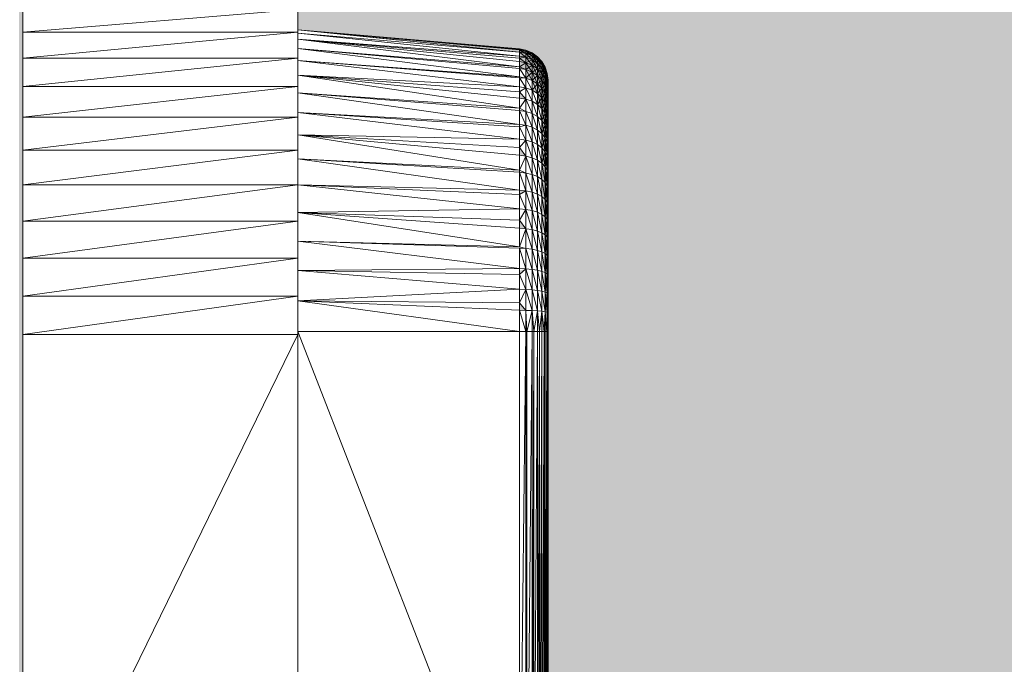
# Model space of a CAD drawing. Header units: metres. Extents: x -2.1 to 42.5, y -15.2 to 5.6.
# Tile 251 of 256: x 24.459 to 24.616, y 2.341 to 2.444. Entities that reach past the tile are written whole.
import ezdxf

# ---------------------------------------------------------------- set-up
doc = ezdxf.new("R2010")
doc.units = ezdxf.units.M
doc.layers.add('E-LITE-EQPM', color=7, linetype='Continuous', lineweight=5)
doc.layers.add('I-WALL', color=7, linetype='Continuous', lineweight=5)

# ---------------------------------------------------------------- blocks, each defined once
blk = doc.blocks.new('LUMINARIA TIPO TARTARUGA DE SOBREPOR - Areno _1 x LED Modul 840_ 500 lm_ 840_-2275436-FACHADA 02')
at = {"layer": 'E-LITE-EQPM'}
for p, q in [((7.70427, 2.44602), (7.70427, 2.44237)), ((7.74827, 2.44602), (7.70427, 2.44237)), ((7.74827, 2.44602), (7.74827, 2.44237)), ((7.70427, 2.43825), (7.70427, 2.44237)), ((7.70427, 2.43825), (7.74827, 2.44237)), ((7.74827, 2.44237), (7.70427, 2.44237)), ((7.7837, 2.4392), (7.74827, 2.44274)), ((7.74827, 2.44274), (7.76448, 2.44111)), ((7.7837, 2.43962), (7.74827, 2.44274)), ((7.7837, 2.43962), (7.74827, 2.44274)), ((7.7837, 2.43971), (7.74827, 2.44274)), ((7.7837, 2.43958), (7.74827, 2.44274)), ((7.74827, 2.44237), (7.74827, 2.43825)), ((7.7837, 2.43857), (7.74827, 2.44225)), ((7.74827, 2.44225), (7.7837, 2.43918)), ((7.7837, 2.43857), (7.74827, 2.44127)), ((7.7837, 2.43687), (7.74827, 2.44127)), ((7.7837, 2.4377), (7.74827, 2.44127)), ((7.74827, 2.44127), (7.7837, 2.43824)), ((7.7837, 2.43659), (7.74827, 2.4398)), ((7.74827, 2.4398), (7.7837, 2.43687)), ((7.74827, 2.4398), (7.7837, 2.43524)), ((7.7837, 2.43971), (7.78474, 2.4395)), ((7.7837, 2.43962), (7.7837, 2.43971)), ((7.7837, 2.43958), (7.7837, 2.43962)), ((7.7837, 2.43962), (7.78474, 2.43938)), ((7.7837, 2.43962), (7.78474, 2.4395)), ((7.7837, 2.43962), (7.78474, 2.4395)), ((7.7837, 2.43962), (7.78474, 2.43938)), ((7.7837, 2.43958), (7.78474, 2.43938)), ((7.7837, 2.4392), (7.7837, 2.43958)), ((7.7837, 2.43958), (7.78474, 2.439)), ((7.7837, 2.43958), (7.78474, 2.43938)), ((7.7837, 2.4392), (7.78474, 2.43938)), ((7.7837, 2.4392), (7.78474, 2.439)), ((7.7837, 2.4392), (7.78474, 2.439)), ((7.78474, 2.439), (7.7837, 2.43918)), ((7.78474, 2.439), (7.7837, 2.43918)), ((7.7837, 2.43857), (7.7837, 2.43918)), ((7.78474, 2.43838), (7.7837, 2.43918)), ((7.78474, 2.43838), (7.7837, 2.43918)), ((7.78474, 2.4395), (7.78571, 2.43909)), ((7.78474, 2.43938), (7.78474, 2.4395)), ((7.78474, 2.4395), (7.78474, 2.43938)), ((7.78474, 2.4395), (7.78571, 2.43896)), ((7.78474, 2.439), (7.78474, 2.43938)), ((7.78571, 2.43859), (7.78474, 2.43938)), ((7.78474, 2.43938), (7.78571, 2.43896)), ((7.78474, 2.43938), (7.78571, 2.43909)), ((7.78474, 2.43938), (7.78571, 2.43896)), ((7.78474, 2.43938), (7.78474, 2.439)), ((7.78474, 2.43838), (7.78474, 2.439)), ((7.78474, 2.439), (7.78571, 2.43797)), ((7.78474, 2.439), (7.78571, 2.43859)), ((7.78474, 2.439), (7.78474, 2.43838)), ((7.78571, 2.43896), (7.78474, 2.439)), ((7.78474, 2.439), (7.78571, 2.43859)), ((7.78571, 2.43909), (7.78657, 2.43847)), ((7.78657, 2.43835), (7.78571, 2.43909)), ((7.78571, 2.43909), (7.78571, 2.43896)), ((7.78571, 2.43909), (7.78571, 2.43896)), ((7.78571, 2.43859), (7.78571, 2.43896)), ((7.78657, 2.43835), (7.78571, 2.43896)), ((7.78571, 2.43896), (7.78571, 2.43859)), ((7.78571, 2.43896), (7.78657, 2.43847)), ((7.78571, 2.43896), (7.78657, 2.43835)), ((7.78657, 2.43798), (7.78571, 2.43896)), ((7.70427, 2.43825), (7.70427, 2.43371)), ((7.70427, 2.43825), (7.74827, 2.43825)), ((7.74827, 2.43825), (7.70427, 2.43371)), ((7.74827, 2.43371), (7.74827, 2.43825)), ((7.7837, 2.43508), (7.74827, 2.43788)), ((7.74827, 2.43788), (7.7837, 2.43524)), ((7.74827, 2.43788), (7.7837, 2.43366)), ((7.7837, 2.43857), (7.7837, 2.43824)), ((7.7837, 2.43857), (7.78474, 2.43838)), ((7.7837, 2.43857), (7.78474, 2.43838)), ((7.7837, 2.43824), (7.78474, 2.43838)), ((7.7837, 2.43824), (7.78474, 2.43838)), ((7.7837, 2.4377), (7.7837, 2.43824)), ((7.7837, 2.43824), (7.78474, 2.43751)), ((7.7837, 2.43824), (7.78474, 2.43751)), ((7.7837, 2.4377), (7.78474, 2.43751)), ((7.7837, 2.43687), (7.7837, 2.4377)), ((7.7837, 2.4377), (7.78474, 2.43751)), ((7.7837, 2.43687), (7.78474, 2.43751)), ((7.78474, 2.43751), (7.7837, 2.43687)), ((7.78474, 2.43838), (7.78571, 2.43859)), ((7.78474, 2.43838), (7.78474, 2.43751)), ((7.78474, 2.43838), (7.78571, 2.43797)), ((7.78571, 2.43797), (7.78474, 2.43838)), ((7.78571, 2.43711), (7.78474, 2.43838)), ((7.78474, 2.43751), (7.78474, 2.43838)), ((7.78474, 2.43751), (7.78571, 2.43797)), ((7.78474, 2.43751), (7.78571, 2.43711)), ((7.78474, 2.43751), (7.78474, 2.4364)), ((7.78474, 2.4364), (7.78474, 2.43751)), ((7.78571, 2.43601), (7.78474, 2.43751)), ((7.78571, 2.43711), (7.78474, 2.43751)), ((7.78657, 2.43737), (7.78571, 2.43859)), ((7.78571, 2.43797), (7.78571, 2.43859)), ((7.78571, 2.43859), (7.78657, 2.43798)), ((7.78571, 2.43859), (7.78657, 2.43835)), ((7.78571, 2.43859), (7.78657, 2.43798)), ((7.78571, 2.43859), (7.78571, 2.43797)), ((7.78657, 2.43798), (7.78571, 2.43797)), ((7.78657, 2.43652), (7.78571, 2.43797)), ((7.78657, 2.43737), (7.78571, 2.43797)), ((7.78571, 2.43797), (7.78571, 2.43711)), ((7.78657, 2.43737), (7.78571, 2.43797)), ((7.78571, 2.43711), (7.78571, 2.43797)), ((7.78657, 2.43737), (7.78571, 2.43711)), ((7.78657, 2.43847), (7.78729, 2.43769)), ((7.78657, 2.43835), (7.78657, 2.43847)), ((7.78657, 2.43847), (7.78729, 2.43757)), ((7.78657, 2.43847), (7.78657, 2.43835)), ((7.78729, 2.43721), (7.78657, 2.43835)), ((7.78657, 2.43835), (7.78657, 2.43798)), ((7.78657, 2.43835), (7.78729, 2.43757)), ((7.78729, 2.43769), (7.78657, 2.43835)), ((7.78729, 2.43757), (7.78657, 2.43835)), ((7.78657, 2.43835), (7.78657, 2.43798)), ((7.78657, 2.43737), (7.78657, 2.43798)), ((7.78729, 2.43721), (7.78657, 2.43798)), ((7.78729, 2.43661), (7.78657, 2.43798)), ((7.78729, 2.43721), (7.78657, 2.43798)), ((7.78657, 2.43737), (7.78657, 2.43798)), ((7.78729, 2.43757), (7.78657, 2.43798)), ((7.78657, 2.43652), (7.78657, 2.43737)), ((7.78657, 2.43737), (7.78729, 2.43661)), ((7.78657, 2.43737), (7.78729, 2.43578)), ((7.78729, 2.43661), (7.78657, 2.43737)), ((7.78729, 2.43721), (7.78657, 2.43737)), ((7.78657, 2.43737), (7.78657, 2.43652)), ((7.78782, 2.43678), (7.78729, 2.43769)), ((7.78729, 2.43757), (7.78729, 2.43769)), ((7.78782, 2.43666), (7.78729, 2.43769)), ((7.78729, 2.43769), (7.78729, 2.43757)), ((7.78729, 2.43721), (7.78729, 2.43757)), ((7.78782, 2.43678), (7.78729, 2.43757)), ((7.78782, 2.43666), (7.78729, 2.43757)), ((7.78729, 2.43721), (7.78729, 2.43757)), ((7.78729, 2.43757), (7.78782, 2.43631)), ((7.78729, 2.43757), (7.78782, 2.43666)), ((7.7837, 2.43659), (7.7837, 2.43687)), ((7.7837, 2.43687), (7.78474, 2.4364)), ((7.78474, 2.4364), (7.7837, 2.43687)), ((7.7837, 2.43659), (7.78474, 2.43505)), ((7.7837, 2.43659), (7.7837, 2.43524)), ((7.7837, 2.43659), (7.78474, 2.4364)), ((7.78571, 2.43711), (7.78474, 2.4364)), ((7.78474, 2.43505), (7.78474, 2.4364)), ((7.78474, 2.4364), (7.78571, 2.43601)), ((7.78474, 2.4364), (7.78571, 2.43468)), ((7.78474, 2.4364), (7.78571, 2.43601)), ((7.78474, 2.43505), (7.78571, 2.43601)), ((7.78657, 2.43652), (7.78571, 2.43711)), ((7.78571, 2.43711), (7.78657, 2.43652)), ((7.78571, 2.43711), (7.78571, 2.43601)), ((7.78571, 2.43601), (7.78571, 2.43711)), ((7.78657, 2.43544), (7.78571, 2.43711)), ((7.78657, 2.43652), (7.78571, 2.43601)), ((7.78571, 2.43601), (7.78657, 2.43413)), ((7.78571, 2.43601), (7.78571, 2.43468)), ((7.78571, 2.43601), (7.78657, 2.43544)), ((7.78657, 2.43544), (7.78571, 2.43601)), ((7.78571, 2.43601), (7.78571, 2.43468)), ((7.78729, 2.43661), (7.78657, 2.43652)), ((7.78657, 2.43652), (7.78729, 2.43471)), ((7.78657, 2.43652), (7.78657, 2.43544)), ((7.78657, 2.43652), (7.78729, 2.43578)), ((7.78657, 2.43652), (7.78657, 2.43544)), ((7.78657, 2.43652), (7.78729, 2.43578)), ((7.78657, 2.43544), (7.78729, 2.43578)), ((7.78729, 2.43721), (7.78729, 2.43661)), ((7.78729, 2.43721), (7.78782, 2.43572)), ((7.78729, 2.43721), (7.78782, 2.43631)), ((7.78782, 2.43666), (7.78729, 2.43721)), ((7.78729, 2.43661), (7.78729, 2.43721)), ((7.78729, 2.43721), (7.78782, 2.43631)), ((7.78729, 2.43661), (7.78782, 2.43572)), ((7.78729, 2.43661), (7.78782, 2.43491)), ((7.78729, 2.43661), (7.78729, 2.43578)), ((7.78729, 2.43661), (7.78729, 2.43578)), ((7.78729, 2.43661), (7.78782, 2.43631)), ((7.78729, 2.43661), (7.78782, 2.43572)), ((7.78729, 2.43471), (7.78729, 2.43578)), ((7.78782, 2.43386), (7.78729, 2.43578)), ((7.78782, 2.43491), (7.78729, 2.43578)), ((7.78729, 2.43578), (7.78782, 2.43572)), ((7.78729, 2.43578), (7.78782, 2.43491)), ((7.78729, 2.43578), (7.78729, 2.43471)), ((7.78782, 2.43678), (7.78815, 2.43578)), ((7.78815, 2.43566), (7.78782, 2.43678)), ((7.78782, 2.43678), (7.78782, 2.43666)), ((7.78782, 2.43678), (7.78782, 2.43666)), ((7.78815, 2.43566), (7.78782, 2.43666)), ((7.78782, 2.43666), (7.78815, 2.43578)), ((7.78782, 2.43666), (7.78815, 2.43566)), ((7.78782, 2.43666), (7.78782, 2.43631)), ((7.78782, 2.43631), (7.78782, 2.43666)), ((7.78815, 2.43532), (7.78782, 2.43666)), ((7.78815, 2.43474), (7.78782, 2.43631)), ((7.78782, 2.43572), (7.78782, 2.43631)), ((7.78815, 2.43566), (7.78782, 2.43631)), ((7.78782, 2.43631), (7.78815, 2.43532)), ((7.78782, 2.43631), (7.78782, 2.43572)), ((7.78782, 2.43631), (7.78815, 2.43532)), ((7.78827, 2.43473), (7.78815, 2.43578)), ((7.78827, 2.43461), (7.78815, 2.43578)), ((7.78815, 2.43566), (7.78815, 2.43578)), ((7.78815, 2.43578), (7.78815, 2.43566)), ((7.7837, 2.43186), (7.74827, 2.4355)), ((7.74827, 2.4355), (7.7837, 2.43024)), ((7.74827, 2.4355), (7.7837, 2.43366)), ((7.74827, 2.4355), (7.7837, 2.43285)), ((7.7837, 2.43508), (7.7837, 2.43524)), ((7.78474, 2.43505), (7.7837, 2.43524)), ((7.7837, 2.43508), (7.78474, 2.43348)), ((7.7837, 2.43508), (7.78474, 2.43505)), ((7.7837, 2.43508), (7.7837, 2.43366)), ((7.78474, 2.43348), (7.78474, 2.43505)), ((7.78571, 2.43312), (7.78474, 2.43505)), ((7.78474, 2.43505), (7.78571, 2.43468)), ((7.78657, 2.43544), (7.78571, 2.43468)), ((7.78571, 2.43312), (7.78571, 2.43468)), ((7.78657, 2.43413), (7.78571, 2.43468)), ((7.78657, 2.43413), (7.78571, 2.43468)), ((7.78571, 2.43468), (7.78657, 2.43259)), ((7.78729, 2.43342), (7.78657, 2.43544)), ((7.78729, 2.43471), (7.78657, 2.43544)), ((7.78657, 2.43413), (7.78657, 2.43544)), ((7.78657, 2.43413), (7.78657, 2.43544)), ((7.78657, 2.43544), (7.78729, 2.43471)), ((7.78657, 2.43413), (7.78729, 2.43471)), ((7.78782, 2.43491), (7.78729, 2.43471)), ((7.78729, 2.43342), (7.78729, 2.43471)), ((7.78782, 2.4326), (7.78729, 2.43471)), ((7.78729, 2.43471), (7.78782, 2.43386)), ((7.78782, 2.43386), (7.78729, 2.43471)), ((7.78729, 2.43342), (7.78729, 2.43471)), ((7.78815, 2.43395), (7.78782, 2.43572)), ((7.78815, 2.43474), (7.78782, 2.43572)), ((7.78782, 2.43572), (7.78782, 2.43491)), ((7.78782, 2.43572), (7.78815, 2.43532)), ((7.78782, 2.43572), (7.78815, 2.43474)), ((7.78782, 2.43572), (7.78782, 2.43491)), ((7.78815, 2.43293), (7.78782, 2.43491)), ((7.78815, 2.43395), (7.78782, 2.43491)), ((7.78815, 2.43395), (7.78782, 2.43491)), ((7.78782, 2.43386), (7.78782, 2.43491)), ((7.78782, 2.43386), (7.78782, 2.43491)), ((7.78815, 2.43474), (7.78782, 2.43491)), ((7.78827, 2.43428), (7.78815, 2.43566)), ((7.78827, 2.43461), (7.78815, 2.43566)), ((7.78815, 2.43566), (7.78815, 2.43532)), ((7.78827, 2.43473), (7.78815, 2.43566)), ((7.78815, 2.43566), (7.78815, 2.43532)), ((7.78815, 2.43566), (7.78827, 2.43461)), ((7.78827, 2.43428), (7.78815, 2.43532)), ((7.78815, 2.43474), (7.78815, 2.43532)), ((7.78827, 2.43428), (7.78815, 2.43532)), ((7.78827, 2.43372), (7.78815, 2.43532)), ((7.78815, 2.43532), (7.78827, 2.43461)), ((7.78815, 2.43532), (7.78815, 2.43474)), ((7.78827, 2.43428), (7.78815, 2.43474)), ((7.78827, 2.43372), (7.78815, 2.43474)), ((7.78815, 2.43395), (7.78815, 2.43474)), ((7.78827, 2.43294), (7.78815, 2.43474)), ((7.78815, 2.43474), (7.78827, 2.43372)), ((7.78815, 2.43395), (7.78815, 2.43474)), ((7.78827, 2.43428), (7.78827, 2.43473)), ((7.78827, 2.43428), (7.78827, 2.43473)), ((7.78827, 2.43461), (7.78827, 2.43473)), ((7.78827, 2.43473), (7.78827, 2.43461)), ((7.78827, 2.39456), (7.78827, 2.43473)), ((7.78827, 2.43428), (7.78827, 2.43461)), ((7.78827, 2.43428), (7.78827, 2.43461)), ((7.78827, 2.43428), (7.78827, 2.43372)), ((7.78827, 2.43428), (7.78827, 2.43372)), ((7.78827, 2.43428), (7.78827, 2.39456)), ((7.78827, 2.39456), (7.78827, 2.43428)), ((7.70427, 2.42878), (7.70427, 2.43371)), ((7.74827, 2.43371), (7.70427, 2.42878)), ((7.74827, 2.43371), (7.70427, 2.43371)), ((7.74827, 2.43371), (7.74827, 2.42878)), ((7.7837, 2.42765), (7.74827, 2.43271)), ((7.7837, 2.42986), (7.74827, 2.43271)), ((7.74827, 2.43271), (7.7837, 2.43024)), ((7.78474, 2.43348), (7.7837, 2.43366)), ((7.7837, 2.43366), (7.7837, 2.43285)), ((7.78474, 2.43348), (7.7837, 2.43285)), ((7.7837, 2.43186), (7.7837, 2.43285)), ((7.78474, 2.43169), (7.7837, 2.43285)), ((7.78571, 2.43135), (7.78474, 2.43348)), ((7.78474, 2.43348), (7.78571, 2.43312)), ((7.78474, 2.43348), (7.78474, 2.43169)), ((7.78657, 2.43413), (7.78571, 2.43312)), ((7.78657, 2.43084), (7.78571, 2.43312)), ((7.78571, 2.43135), (7.78571, 2.43312)), ((7.78571, 2.43312), (7.78657, 2.43259)), ((7.78729, 2.43342), (7.78657, 2.43413)), ((7.78657, 2.43413), (7.78729, 2.43342)), ((7.78657, 2.43413), (7.78657, 2.43259)), ((7.78657, 2.43413), (7.78657, 2.43259)), ((7.78657, 2.43413), (7.78729, 2.43192)), ((7.78729, 2.43342), (7.78657, 2.43259)), ((7.78782, 2.43386), (7.78729, 2.43342)), ((7.78782, 2.43112), (7.78729, 2.43342)), ((7.78729, 2.43342), (7.78782, 2.4326)), ((7.78729, 2.43342), (7.78729, 2.43192)), ((7.78782, 2.4326), (7.78729, 2.43342)), ((7.78729, 2.43342), (7.78729, 2.43192)), ((7.78815, 2.43395), (7.78782, 2.43386)), ((7.78815, 2.4317), (7.78782, 2.43386)), ((7.78782, 2.4326), (7.78782, 2.43386)), ((7.78815, 2.43293), (7.78782, 2.43386)), ((7.78815, 2.43293), (7.78782, 2.43386)), ((7.78782, 2.43386), (7.78782, 2.4326)), ((7.78815, 2.43293), (7.78782, 2.4326)), ((7.78827, 2.43372), (7.78815, 2.43395)), ((7.78827, 2.43195), (7.78815, 2.43395)), ((7.78815, 2.43293), (7.78815, 2.43395)), ((7.78815, 2.43395), (7.78827, 2.43294)), ((7.78815, 2.43395), (7.78815, 2.43293)), ((7.78815, 2.43395), (7.78827, 2.43294)), ((7.78815, 2.43293), (7.78827, 2.43294)), ((7.78827, 2.43195), (7.78815, 2.43293)), ((7.78815, 2.4317), (7.78815, 2.43293)), ((7.78827, 2.43075), (7.78815, 2.43293)), ((7.78815, 2.43293), (7.78827, 2.43195)), ((7.78815, 2.43293), (7.78815, 2.4317)), ((7.78827, 2.43372), (7.78827, 2.43195)), ((7.78827, 2.43372), (7.78827, 2.43294)), ((7.78827, 2.43294), (7.78827, 2.43372)), ((7.78827, 2.43372), (7.78827, 2.39456)), ((7.78827, 2.39456), (7.78827, 2.43372)), ((7.78827, 2.43195), (7.78827, 2.43294)), ((7.78827, 2.43195), (7.78827, 2.43294)), ((7.78827, 2.39456), (7.78827, 2.43294)), ((7.7837, 2.43186), (7.7837, 2.43024)), ((7.7837, 2.43186), (7.78474, 2.43169)), ((7.7837, 2.43024), (7.78474, 2.43169)), ((7.78474, 2.4297), (7.78474, 2.43169)), ((7.78571, 2.43135), (7.78474, 2.43169)), ((7.78571, 2.42937), (7.78474, 2.43169)), ((7.78657, 2.43084), (7.78571, 2.43135)), ((7.78571, 2.43135), (7.78571, 2.42937)), ((7.78571, 2.43135), (7.78657, 2.42889)), ((7.78657, 2.43084), (7.78657, 2.43259)), ((7.78729, 2.4302), (7.78657, 2.43259)), ((7.78657, 2.43259), (7.78729, 2.43192)), ((7.78657, 2.43259), (7.78729, 2.43192)), ((7.78657, 2.43084), (7.78729, 2.43192)), ((7.78782, 2.4326), (7.78729, 2.43192)), ((7.78729, 2.4302), (7.78729, 2.43192)), ((7.78782, 2.43112), (7.78729, 2.43192)), ((7.78729, 2.43192), (7.78782, 2.42944)), ((7.78729, 2.4302), (7.78729, 2.43192)), ((7.78729, 2.43192), (7.78782, 2.43112)), ((7.78729, 2.4302), (7.78782, 2.43112)), ((7.78815, 2.43025), (7.78782, 2.4326)), ((7.78782, 2.43112), (7.78782, 2.4326)), ((7.78815, 2.4317), (7.78782, 2.4326)), ((7.78782, 2.4326), (7.78782, 2.43112)), ((7.78782, 2.4326), (7.78815, 2.4317)), ((7.78782, 2.43112), (7.78815, 2.4317)), ((7.78815, 2.42861), (7.78782, 2.43112)), ((7.78815, 2.43025), (7.78782, 2.43112)), ((7.78782, 2.43112), (7.78782, 2.42944)), ((7.78815, 2.43025), (7.78782, 2.43112)), ((7.78782, 2.43112), (7.78782, 2.42944)), ((7.78827, 2.43195), (7.78815, 2.4317)), ((7.78827, 2.42934), (7.78815, 2.4317)), ((7.78815, 2.43025), (7.78815, 2.4317)), ((7.78815, 2.4317), (7.78827, 2.43075)), ((7.78827, 2.43075), (7.78815, 2.4317)), ((7.78815, 2.43025), (7.78815, 2.4317)), ((7.78827, 2.42934), (7.78827, 2.43195)), ((7.78827, 2.43195), (7.78827, 2.43075)), ((7.78827, 2.43075), (7.78827, 2.43195)), ((7.78827, 2.39456), (7.78827, 2.43195)), ((7.78827, 2.39456), (7.78827, 2.43195)), ((7.7837, 2.42765), (7.74827, 2.42953)), ((7.74827, 2.42953), (7.7837, 2.42527)), ((7.74827, 2.42953), (7.7837, 2.42727)), ((7.7837, 2.42986), (7.7837, 2.43024)), ((7.78474, 2.4297), (7.7837, 2.43024)), ((7.7837, 2.42765), (7.7837, 2.42986)), ((7.7837, 2.42986), (7.78474, 2.4275)), ((7.7837, 2.42986), (7.78474, 2.4297)), ((7.78474, 2.4275), (7.78474, 2.4297)), ((7.78474, 2.4297), (7.78571, 2.42937)), ((7.78474, 2.4297), (7.78571, 2.4272)), ((7.78657, 2.43084), (7.78729, 2.42828)), ((7.78657, 2.43084), (7.78729, 2.4302)), ((7.78657, 2.43084), (7.78657, 2.42889)), ((7.78729, 2.42828), (7.78729, 2.4302)), ((7.78782, 2.42757), (7.78729, 2.4302)), ((7.78729, 2.4302), (7.78782, 2.42944)), ((7.78729, 2.4302), (7.78782, 2.42944)), ((7.78815, 2.43025), (7.78782, 2.42944)), ((7.78827, 2.43075), (7.78815, 2.43025)), ((7.78827, 2.42934), (7.78815, 2.43025)), ((7.78827, 2.42934), (7.78815, 2.43025)), ((7.78815, 2.42861), (7.78815, 2.43025)), ((7.78815, 2.43025), (7.78827, 2.42775)), ((7.78815, 2.43025), (7.78815, 2.42861)), ((7.78827, 2.42934), (7.78827, 2.43075)), ((7.78827, 2.42934), (7.78827, 2.43075)), ((7.78827, 2.39456), (7.78827, 2.43075)), ((7.70427, 2.42878), (7.70427, 2.42352)), ((7.74827, 2.42878), (7.70427, 2.42878)), ((7.74827, 2.42878), (7.70427, 2.42352)), ((7.74827, 2.42878), (7.74827, 2.42352)), ((7.78571, 2.42937), (7.78571, 2.4272)), ((7.78571, 2.42937), (7.78657, 2.42675)), ((7.78571, 2.42937), (7.78657, 2.42889)), ((7.78729, 2.42828), (7.78657, 2.42889)), ((7.78657, 2.42675), (7.78657, 2.42889)), ((7.78729, 2.42618), (7.78657, 2.42889)), ((7.78729, 2.42828), (7.78782, 2.42944)), ((7.78782, 2.42551), (7.78729, 2.42828)), ((7.78729, 2.42828), (7.78782, 2.42757)), ((7.78729, 2.42828), (7.78729, 2.42618)), ((7.78782, 2.42757), (7.78729, 2.42828)), ((7.78782, 2.42757), (7.78782, 2.42944)), ((7.78815, 2.42861), (7.78782, 2.42944)), ((7.78782, 2.42757), (7.78782, 2.42944)), ((7.78815, 2.42861), (7.78782, 2.42944)), ((7.78782, 2.42944), (7.78815, 2.42678)), ((7.78782, 2.42757), (7.78815, 2.42861)), ((7.78827, 2.42934), (7.78815, 2.42861)), ((7.78827, 2.42596), (7.78815, 2.42861)), ((7.78815, 2.42861), (7.78827, 2.42775)), ((7.78815, 2.42861), (7.78815, 2.42678)), ((7.78815, 2.42861), (7.78815, 2.42678)), ((7.78815, 2.42861), (7.78827, 2.42775)), ((7.78827, 2.42934), (7.78827, 2.42596)), ((7.78827, 2.42934), (7.78827, 2.42775)), ((7.78827, 2.42934), (7.78827, 2.42596)), ((7.78827, 2.42934), (7.78827, 2.42775)), ((7.78827, 2.42934), (7.78827, 2.39456)), ((7.78827, 2.42934), (7.78827, 2.39456)), ((7.7837, 2.42765), (7.78474, 2.4275)), ((7.7837, 2.42765), (7.7837, 2.42727)), ((7.78474, 2.4275), (7.7837, 2.42727)), ((7.7837, 2.42527), (7.7837, 2.42727)), ((7.7837, 2.42727), (7.78474, 2.42513)), ((7.78571, 2.42484), (7.78474, 2.4275)), ((7.78474, 2.4275), (7.78474, 2.42513)), ((7.78474, 2.4275), (7.78571, 2.4272)), ((7.78571, 2.42484), (7.78571, 2.4272)), ((7.78657, 2.42443), (7.78571, 2.4272)), ((7.78571, 2.4272), (7.78657, 2.42675)), ((7.78657, 2.42443), (7.78657, 2.42675)), ((7.78729, 2.4239), (7.78657, 2.42675)), ((7.78657, 2.42675), (7.78729, 2.42618)), ((7.78782, 2.42757), (7.78729, 2.42618)), ((7.78782, 2.42551), (7.78782, 2.42757)), ((7.78815, 2.42477), (7.78782, 2.42757)), ((7.78782, 2.42757), (7.78815, 2.42678)), ((7.78782, 2.42757), (7.78815, 2.42678)), ((7.78782, 2.42757), (7.78782, 2.42551)), ((7.78815, 2.42678), (7.78782, 2.42551)), ((7.78815, 2.42678), (7.78827, 2.42775)), ((7.78815, 2.42477), (7.78815, 2.42678)), ((7.78827, 2.42596), (7.78815, 2.42678)), ((7.78815, 2.42477), (7.78815, 2.42678)), ((7.78827, 2.42596), (7.78815, 2.42678)), ((7.78815, 2.42678), (7.78827, 2.424)), ((7.78827, 2.42596), (7.78827, 2.42775)), ((7.78827, 2.42596), (7.78827, 2.42775)), ((7.7837, 2.42527), (7.74827, 2.42599)), ((7.7837, 2.42395), (7.74827, 2.42599)), ((7.7837, 2.42271), (7.74827, 2.42599)), ((7.74827, 2.42599), (7.7837, 2.42034)), ((7.7837, 2.42527), (7.7837, 2.42395)), ((7.7837, 2.42527), (7.78474, 2.42513)), ((7.7837, 2.42395), (7.78474, 2.42513)), ((7.78571, 2.42232), (7.78474, 2.42513)), ((7.78571, 2.42484), (7.78474, 2.42513)), ((7.78474, 2.42258), (7.78474, 2.42513)), ((7.78571, 2.42232), (7.78571, 2.42484)), ((7.78657, 2.42194), (7.78571, 2.42484)), ((7.78571, 2.42484), (7.78657, 2.42443)), ((7.78782, 2.42328), (7.78729, 2.42618)), ((7.78782, 2.42551), (7.78729, 2.42618)), ((7.78729, 2.42618), (7.78782, 2.42551)), ((7.78729, 2.4239), (7.78729, 2.42618)), ((7.78782, 2.42551), (7.78729, 2.4239)), ((7.78815, 2.42477), (7.78782, 2.42551)), ((7.78782, 2.42328), (7.78782, 2.42551)), ((7.78782, 2.42328), (7.78782, 2.42551)), ((7.78815, 2.42259), (7.78782, 2.42551)), ((7.78782, 2.42551), (7.78815, 2.42477)), ((7.78815, 2.42477), (7.78782, 2.42328)), ((7.78815, 2.42477), (7.78827, 2.42596)), ((7.78827, 2.42188), (7.78815, 2.42477)), ((7.78827, 2.424), (7.78815, 2.42477)), ((7.78815, 2.42477), (7.78815, 2.42259)), ((7.78815, 2.42259), (7.78815, 2.42477)), ((7.78815, 2.42477), (7.78827, 2.424)), ((7.78827, 2.424), (7.78827, 2.42596)), ((7.78827, 2.42596), (7.78827, 2.424)), ((7.78827, 2.39456), (7.78827, 2.42596)), ((7.78827, 2.39456), (7.78827, 2.42596)), ((7.70427, 2.42352), (7.70427, 2.41797)), ((7.74827, 2.42352), (7.70427, 2.42352)), ((7.74827, 2.42352), (7.70427, 2.41797)), ((7.74827, 2.42352), (7.74827, 2.41797)), ((7.7837, 2.42395), (7.7837, 2.42271)), ((7.7837, 2.42395), (7.78474, 2.42258)), ((7.78657, 2.42194), (7.78657, 2.42443)), ((7.78657, 2.42443), (7.78729, 2.4239)), ((7.78657, 2.42443), (7.78729, 2.42145)), ((7.78782, 2.42328), (7.78729, 2.4239)), ((7.78782, 2.42328), (7.78729, 2.4239)), ((7.78729, 2.4239), (7.78782, 2.42088)), ((7.78729, 2.4239), (7.78729, 2.42145)), ((7.78782, 2.42328), (7.78729, 2.42145)), ((7.78782, 2.42328), (7.78782, 2.42088)), ((7.78782, 2.42328), (7.78815, 2.42259)), ((7.78782, 2.42328), (7.78815, 2.42259)), ((7.78782, 2.42328), (7.78782, 2.42088)), ((7.78782, 2.42328), (7.78815, 2.42026)), ((7.78827, 2.424), (7.78815, 2.42259)), ((7.78827, 2.42188), (7.78827, 2.424)), ((7.78827, 2.424), (7.78827, 2.42188)), ((7.78827, 2.39456), (7.78827, 2.424)), ((7.78827, 2.39456), (7.78827, 2.424)), ((7.7837, 2.41999), (7.74827, 2.42212)), ((7.74827, 2.42212), (7.7837, 2.41713)), ((7.74827, 2.42212), (7.7837, 2.42034)), ((7.7837, 2.42271), (7.7837, 2.42034)), ((7.7837, 2.42271), (7.78474, 2.42258)), ((7.7837, 2.42034), (7.78474, 2.42258)), ((7.78474, 2.41988), (7.78474, 2.42258)), ((7.78571, 2.42232), (7.78474, 2.42258)), ((7.78571, 2.41964), (7.78474, 2.42258)), ((7.78657, 2.4193), (7.78571, 2.42232)), ((7.78571, 2.42232), (7.78657, 2.42194)), ((7.78571, 2.42232), (7.78571, 2.41964)), ((7.78657, 2.4193), (7.78657, 2.42194)), ((7.78729, 2.41886), (7.78657, 2.42194)), ((7.78657, 2.42194), (7.78729, 2.42145)), ((7.78782, 2.42088), (7.78815, 2.42259)), ((7.78827, 2.42188), (7.78815, 2.42259)), ((7.78827, 2.4196), (7.78815, 2.42259)), ((7.78827, 2.42188), (7.78815, 2.42259)), ((7.78815, 2.42259), (7.78815, 2.42026)), ((7.78815, 2.42259), (7.78815, 2.42026)), ((7.78827, 2.42188), (7.78815, 2.42026)), ((7.78827, 2.42188), (7.78827, 2.4196)), ((7.78827, 2.42188), (7.78827, 2.4196)), ((7.78827, 2.42188), (7.78827, 2.39456)), ((7.78827, 2.39456), (7.78827, 2.42188)), ((7.7837, 2.41999), (7.7837, 2.42034)), ((7.78474, 2.41988), (7.7837, 2.42034)), ((7.78729, 2.41886), (7.78729, 2.42145)), ((7.78782, 2.41834), (7.78729, 2.42145)), ((7.78782, 2.42088), (7.78729, 2.42145)), ((7.78782, 2.42088), (7.78815, 2.42026)), ((7.78782, 2.41834), (7.78782, 2.42088)), ((7.78782, 2.42088), (7.78815, 2.41778)), ((7.78782, 2.42088), (7.78815, 2.42026)), ((7.78815, 2.42026), (7.78782, 2.41834)), ((7.78827, 2.4196), (7.78815, 2.42026)), ((7.78815, 2.42026), (7.78827, 2.4196)), ((7.78815, 2.42026), (7.78815, 2.41778)), ((7.78815, 2.41778), (7.78815, 2.42026)), ((7.78827, 2.41718), (7.78815, 2.42026)), ((7.7837, 2.41999), (7.78474, 2.41988)), ((7.7837, 2.41999), (7.7837, 2.41713)), ((7.7837, 2.41999), (7.78474, 2.41703)), ((7.78571, 2.41682), (7.78474, 2.41988)), ((7.78474, 2.41988), (7.78474, 2.41703)), ((7.78474, 2.41988), (7.78571, 2.41964)), ((7.78571, 2.41682), (7.78571, 2.41964)), ((7.78657, 2.4193), (7.78571, 2.41964)), ((7.78571, 2.41964), (7.78657, 2.41652)), ((7.78657, 2.4193), (7.78729, 2.41886)), ((7.78657, 2.4193), (7.78729, 2.41613)), ((7.78657, 2.4193), (7.78657, 2.41652)), ((7.78782, 2.41567), (7.78729, 2.41886)), ((7.78729, 2.41886), (7.78782, 2.41834)), ((7.78729, 2.41886), (7.78729, 2.41613)), ((7.78827, 2.4196), (7.78815, 2.41778)), ((7.78827, 2.4196), (7.78827, 2.41464)), ((7.78827, 2.4196), (7.78827, 2.41718)), ((7.78827, 2.4196), (7.78827, 2.41718)), ((7.78827, 2.4196), (7.78827, 2.39456)), ((7.78827, 2.4196), (7.78827, 2.41199)), ((7.78827, 2.39456), (7.78827, 2.4196)), ((7.70427, 2.41797), (7.70427, 2.4122)), ((7.74827, 2.41797), (7.70427, 2.41797)), ((7.74827, 2.41797), (7.70427, 2.4122)), ((7.74827, 2.41797), (7.7837, 2.41713)), ((7.74827, 2.41797), (7.7837, 2.41646)), ((7.74827, 2.41797), (7.7837, 2.41415)), ((7.74827, 2.41797), (7.74827, 2.4122)), ((7.7837, 2.41713), (7.78474, 2.41703)), ((7.7837, 2.41713), (7.7837, 2.41646)), ((7.78474, 2.41703), (7.7837, 2.41646)), ((7.78571, 2.41388), (7.78474, 2.41703)), ((7.78571, 2.41682), (7.78474, 2.41703)), ((7.78474, 2.41703), (7.78474, 2.41406)), ((7.78782, 2.41834), (7.78815, 2.41778)), ((7.78782, 2.41567), (7.78782, 2.41834)), ((7.78815, 2.41517), (7.78782, 2.41834)), ((7.78782, 2.41834), (7.78815, 2.41778)), ((7.78815, 2.41778), (7.78782, 2.41567)), ((7.78815, 2.41778), (7.78827, 2.41718)), ((7.78815, 2.41778), (7.78815, 2.41517)), ((7.78815, 2.41517), (7.78815, 2.41778)), ((7.78815, 2.41778), (7.78827, 2.41464)), ((7.78815, 2.41778), (7.78827, 2.41718)), ((7.78827, 2.41718), (7.78815, 2.41517)), ((7.78827, 2.41464), (7.78827, 2.41718)), ((7.78827, 2.41718), (7.78827, 2.41464)), ((7.78827, 2.39456), (7.78827, 2.41718)), ((7.7837, 2.41646), (7.78474, 2.41406)), ((7.7837, 2.41646), (7.7837, 2.41415)), ((7.78571, 2.41388), (7.78571, 2.41682)), ((7.78657, 2.41361), (7.78571, 2.41682)), ((7.78571, 2.41682), (7.78657, 2.41652)), ((7.78657, 2.41361), (7.78657, 2.41652)), ((7.78729, 2.41327), (7.78657, 2.41652)), ((7.78729, 2.41613), (7.78657, 2.41652)), ((7.78782, 2.41567), (7.78729, 2.41613)), ((7.78729, 2.41327), (7.78729, 2.41613)), ((7.78782, 2.41288), (7.78729, 2.41613)), ((7.78782, 2.41567), (7.78815, 2.41517)), ((7.78782, 2.41567), (7.78815, 2.41244)), ((7.78782, 2.41567), (7.78815, 2.41517)), ((7.78782, 2.41567), (7.78782, 2.41288)), ((7.74827, 2.41358), (7.7837, 2.41415)), ((7.7837, 2.41235), (7.7837, 2.41415)), ((7.78474, 2.41406), (7.7837, 2.41415)), ((7.7837, 2.41235), (7.78474, 2.41406)), ((7.78571, 2.41388), (7.78474, 2.41406)), ((7.78474, 2.41098), (7.78474, 2.41406)), ((7.78571, 2.41083), (7.78474, 2.41406)), ((7.78657, 2.4106), (7.78571, 2.41388)), ((7.78571, 2.41388), (7.78657, 2.41361)), ((7.78571, 2.41388), (7.78571, 2.41083)), ((7.78815, 2.41517), (7.78782, 2.41288)), ((7.78827, 2.41464), (7.78815, 2.41517)), ((7.78815, 2.41517), (7.78815, 2.41244)), ((7.78815, 2.41244), (7.78815, 2.41517)), ((7.78827, 2.41199), (7.78815, 2.41517)), ((7.78815, 2.41517), (7.78827, 2.41464)), ((7.78827, 2.41464), (7.78815, 2.41244)), ((7.78827, 2.41464), (7.78827, 2.41199)), ((7.78827, 2.41464), (7.78827, 2.40923)), ((7.78827, 2.41199), (7.78827, 2.41464)), ((7.78827, 2.39456), (7.78827, 2.41464)), ((7.70427, 2.4122), (7.70427, 2.40625)), ((7.70427, 2.4122), (7.74827, 2.4122)), ((7.70427, 2.40625), (7.74827, 2.4122)), ((7.7837, 2.41105), (7.74827, 2.41358)), ((7.74827, 2.41358), (7.7837, 2.41235)), ((7.74827, 2.41358), (7.7837, 2.40807)), ((7.74827, 2.40625), (7.74827, 2.4122)), ((7.7837, 2.41105), (7.7837, 2.41235)), ((7.7837, 2.41235), (7.78474, 2.41098)), ((7.78657, 2.4106), (7.78657, 2.41361)), ((7.78729, 2.41032), (7.78657, 2.41361)), ((7.78657, 2.41361), (7.78729, 2.41327)), ((7.78729, 2.41032), (7.78729, 2.41327)), ((7.78729, 2.41327), (7.78782, 2.40998)), ((7.78729, 2.41327), (7.78782, 2.41288)), ((7.78815, 2.41244), (7.78782, 2.41288)), ((7.78815, 2.40962), (7.78782, 2.41288)), ((7.78815, 2.41244), (7.78782, 2.41288)), ((7.78782, 2.40998), (7.78782, 2.41288)), ((7.78815, 2.41244), (7.78782, 2.40998)), ((7.78815, 2.41244), (7.78827, 2.41199)), ((7.78815, 2.41244), (7.78815, 2.40962)), ((7.78827, 2.40923), (7.78815, 2.41244)), ((7.78815, 2.40962), (7.78815, 2.41244)), ((7.78815, 2.41244), (7.78827, 2.41199)), ((7.7837, 2.41105), (7.7837, 2.40807)), ((7.7837, 2.41105), (7.78474, 2.41098)), ((7.7837, 2.40807), (7.78474, 2.41098)), ((7.78474, 2.4078), (7.78474, 2.41098)), ((7.78571, 2.40768), (7.78474, 2.41098)), ((7.78474, 2.41098), (7.78571, 2.41083)), ((7.78657, 2.4106), (7.78571, 2.41083)), ((7.78657, 2.4075), (7.78571, 2.41083)), ((7.78571, 2.40768), (7.78571, 2.41083)), ((7.78657, 2.4106), (7.78729, 2.40727)), ((7.78657, 2.4106), (7.78729, 2.41032)), ((7.78657, 2.4106), (7.78657, 2.4075)), ((7.78827, 2.41199), (7.78815, 2.40962)), ((7.78827, 2.41199), (7.78827, 2.40923)), ((7.78827, 2.40923), (7.78827, 2.41199)), ((7.78827, 2.39456), (7.78827, 2.41199)), ((7.74827, 2.409), (7.7837, 2.40786)), ((7.74827, 2.409), (7.7837, 2.40807)), ((7.74827, 2.409), (7.7837, 2.4046)), ((7.78729, 2.40727), (7.78729, 2.41032)), ((7.78782, 2.407), (7.78729, 2.41032)), ((7.78729, 2.41032), (7.78782, 2.40998)), ((7.78782, 2.407), (7.78782, 2.40998)), ((7.78815, 2.40962), (7.78782, 2.40998)), ((7.78782, 2.40998), (7.78815, 2.40671)), ((7.78815, 2.40962), (7.78782, 2.40998)), ((7.78815, 2.40962), (7.78782, 2.407)), ((7.78827, 2.4064), (7.78815, 2.40962)), ((7.78827, 2.40923), (7.78815, 2.40962)), ((7.78815, 2.40962), (7.78815, 2.40671)), ((7.78827, 2.40923), (7.78815, 2.40962)), ((7.78815, 2.40962), (7.78815, 2.40671)), ((7.78827, 2.40923), (7.78815, 2.40671)), ((7.78827, 2.4064), (7.78827, 2.40923)), ((7.78827, 2.4064), (7.78827, 2.40923)), ((7.78827, 2.39456), (7.78827, 2.40923)), ((7.78827, 2.39456), (7.78827, 2.40923)), ((7.7837, 2.40807), (7.78474, 2.4078)), ((7.7837, 2.40786), (7.78474, 2.4078)), ((7.7837, 2.40786), (7.7837, 2.4046)), ((7.7837, 2.40786), (7.78474, 2.40456)), ((7.78474, 2.40456), (7.78474, 2.4078)), ((7.78474, 2.4078), (7.78571, 2.40447)), ((7.78474, 2.4078), (7.78571, 2.40768)), ((7.78571, 2.40447), (7.78571, 2.40768)), ((7.78657, 2.40433), (7.78571, 2.40768)), ((7.78657, 2.4075), (7.78571, 2.40768)), ((7.78729, 2.40416), (7.78657, 2.4075)), ((7.78729, 2.40727), (7.78657, 2.4075)), ((7.78657, 2.40433), (7.78657, 2.4075)), ((7.70427, 2.40625), (7.70427, 2.40018)), ((7.74827, 2.40625), (7.70427, 2.40625)), ((7.74827, 2.40625), (7.70427, 2.40018)), ((7.74827, 2.40625), (7.74827, 2.40018)), ((7.78782, 2.40395), (7.78729, 2.40727)), ((7.78729, 2.40416), (7.78729, 2.40727)), ((7.78729, 2.40727), (7.78782, 2.407)), ((7.78782, 2.40395), (7.78782, 2.407)), ((7.78782, 2.407), (7.78815, 2.40671)), ((7.78782, 2.407), (7.78815, 2.40373)), ((7.78815, 2.40671), (7.78782, 2.407)), ((7.78815, 2.40671), (7.78782, 2.40395)), ((7.78827, 2.4064), (7.78815, 2.40671)), ((7.78827, 2.4064), (7.78815, 2.40671)), ((7.78815, 2.40671), (7.78827, 2.4035)), ((7.78815, 2.40671), (7.78815, 2.40373)), ((7.78815, 2.40671), (7.78815, 2.40373)), ((7.78827, 2.4064), (7.78815, 2.40373)), ((7.78827, 2.40054), (7.78827, 2.4064)), ((7.78827, 2.4035), (7.78827, 2.4064)), ((7.78827, 2.4064), (7.78827, 2.4035)), ((7.78827, 2.39456), (7.78827, 2.4064)), ((7.78827, 2.39456), (7.78827, 2.4064)), ((7.74827, 2.40427), (7.7837, 2.4046)), ((7.7837, 2.40129), (7.74827, 2.40427)), ((7.74827, 2.40427), (7.7837, 2.40364)), ((7.7837, 2.4046), (7.78474, 2.40456)), ((7.7837, 2.4046), (7.7837, 2.40364)), ((7.78474, 2.40456), (7.7837, 2.40364)), ((7.78571, 2.40119), (7.78474, 2.40456)), ((7.78474, 2.40456), (7.78474, 2.40126)), ((7.78474, 2.40456), (7.78571, 2.40447)), ((7.78657, 2.4011), (7.78571, 2.40447)), ((7.78571, 2.40119), (7.78571, 2.40447)), ((7.78571, 2.40447), (7.78657, 2.40433)), ((7.78657, 2.4011), (7.78657, 2.40433)), ((7.78729, 2.40416), (7.78657, 2.40433)), ((7.78729, 2.40099), (7.78657, 2.40433)), ((7.7837, 2.40129), (7.7837, 2.40364)), ((7.7837, 2.40364), (7.78474, 2.40126)), ((7.78782, 2.40085), (7.78729, 2.40416)), ((7.78782, 2.40395), (7.78729, 2.40416)), ((7.78729, 2.40416), (7.78729, 2.40099)), ((7.78815, 2.4007), (7.78782, 2.40395)), ((7.78782, 2.40085), (7.78782, 2.40395)), ((7.78782, 2.40395), (7.78815, 2.40373)), ((7.78782, 2.40395), (7.78815, 2.40373)), ((7.78815, 2.40373), (7.78782, 2.40085)), ((7.78827, 2.4035), (7.78815, 2.40373)), ((7.78815, 2.4007), (7.78815, 2.40373)), ((7.78827, 2.40054), (7.78815, 2.40373)), ((7.78827, 2.4035), (7.78815, 2.40373)), ((7.78815, 2.4007), (7.78815, 2.40373)), ((7.78827, 2.4035), (7.78815, 2.4007)), ((7.78827, 2.40054), (7.78827, 2.4035)), ((7.78827, 2.39756), (7.78827, 2.4035)), ((7.78827, 2.40054), (7.78827, 2.4035)), ((7.78827, 2.39456), (7.78827, 2.4035)), ((7.7837, 2.40129), (7.74827, 2.39944)), ((7.7837, 2.40129), (7.7837, 2.39912)), ((7.7837, 2.40129), (7.78474, 2.40126)), ((7.7837, 2.39912), (7.78474, 2.40126)), ((7.78571, 2.39788), (7.78474, 2.40126)), ((7.78571, 2.40119), (7.78474, 2.40126)), ((7.78474, 2.39792), (7.78474, 2.40126)), ((7.78571, 2.39788), (7.78571, 2.40119)), ((7.78657, 2.4011), (7.78571, 2.40119)), ((7.78657, 2.39784), (7.78571, 2.40119)), ((7.70427, 2.39406), (7.70427, 2.40018)), ((7.70427, 2.39406), (7.74827, 2.40018)), ((7.74827, 2.40018), (7.70427, 2.40018)), ((7.74827, 2.40018), (7.74827, 2.39406)), ((7.78729, 2.39778), (7.78657, 2.4011)), ((7.78657, 2.4011), (7.78657, 2.39784)), ((7.78657, 2.4011), (7.78729, 2.40099)), ((7.78729, 2.39778), (7.78729, 2.40099)), ((7.78782, 2.40085), (7.78729, 2.40099)), ((7.78782, 2.39771), (7.78729, 2.40099)), ((7.78815, 2.39764), (7.78782, 2.40085)), ((7.78815, 2.4007), (7.78782, 2.40085)), ((7.78782, 2.40085), (7.78782, 2.39771)), ((7.78815, 2.4007), (7.78782, 2.40085)), ((7.78782, 2.39771), (7.78815, 2.4007)), ((7.78827, 2.40054), (7.78815, 2.4007)), ((7.78827, 2.39756), (7.78815, 2.4007)), ((7.78815, 2.39764), (7.78815, 2.4007)), ((7.78815, 2.39764), (7.78815, 2.4007)), ((7.78815, 2.4007), (7.78827, 2.40054)), ((7.78827, 2.40054), (7.78815, 2.39764)), ((7.78827, 2.39756), (7.78827, 2.40054)), ((7.78827, 2.40054), (7.78827, 2.39756)), ((7.78827, 2.40054), (7.78827, 2.39456)), ((7.7837, 2.39912), (7.74827, 2.39944)), ((7.7837, 2.39456), (7.74827, 2.39944)), ((7.74827, 2.39944), (7.7837, 2.39793)), ((7.7837, 2.39912), (7.7837, 2.39793)), ((7.7837, 2.39912), (7.78474, 2.39792)), ((7.7837, 2.39456), (7.7837, 2.39793)), ((7.7837, 2.39793), (7.78474, 2.39456)), ((7.7837, 2.39793), (7.78474, 2.39792)), ((7.78474, 2.39456), (7.78474, 2.39792)), ((7.7849, 2.39456), (7.78474, 2.39792)), ((7.78571, 2.39788), (7.78474, 2.39792)), ((7.78571, 2.39788), (7.7849, 2.39456)), ((7.786, 2.39456), (7.78571, 2.39788)), ((7.78571, 2.39788), (7.78571, 2.39456)), ((7.78571, 2.39788), (7.78657, 2.39784)), ((7.786, 2.39456), (7.78657, 2.39784)), ((7.78693, 2.39456), (7.78657, 2.39784)), ((7.78657, 2.39456), (7.78657, 2.39784)), ((7.78729, 2.39778), (7.78657, 2.39784)), ((7.78693, 2.39456), (7.78729, 2.39778)), ((7.78729, 2.39456), (7.78729, 2.39778)), ((7.78729, 2.39778), (7.78782, 2.39771)), ((7.78729, 2.39778), (7.78765, 2.39456)), ((7.78729, 2.39778), (7.78729, 2.39456)), ((7.78782, 2.39771), (7.78765, 2.39456)), ((7.78815, 2.39764), (7.78782, 2.39771)), ((7.78815, 2.39764), (7.78782, 2.39771)), ((7.7881, 2.39456), (7.78782, 2.39771)), ((7.78782, 2.39456), (7.78782, 2.39771)), ((7.78782, 2.39771), (7.78782, 2.39456)), ((7.78782, 2.39771), (7.7881, 2.39456)), ((7.78815, 2.39764), (7.7881, 2.39456)), ((7.78815, 2.39764), (7.7881, 2.39456)), ((7.78815, 2.39764), (7.78815, 2.39456)), ((7.78815, 2.39456), (7.78815, 2.39764)), ((7.78827, 2.39456), (7.78815, 2.39764)), ((7.78827, 2.39756), (7.78815, 2.39764)), ((7.78827, 2.39756), (7.78815, 2.39764)), ((7.78827, 2.39756), (7.78815, 2.39456)), ((7.78827, 2.39456), (7.78827, 2.39756)), ((7.78827, 2.39756), (7.78827, 2.39456)), ((7.78827, 2.39456), (7.78827, 2.39756)), ((7.70427, 2.39406), (7.70427, 2.30406)), ((7.70427, 2.39406), (7.74827, 2.39406)), ((7.74827, 2.39406), (7.70427, 2.30406)), ((7.7837, 2.39456), (7.74827, 2.39456)), ((7.7837, 2.30356), (7.74827, 2.39456)), ((7.74827, 2.39406), (7.74827, 2.30406)), ((7.7837, 2.39456), (7.7837, 2.30356)), ((7.7837, 2.39456), (7.78474, 2.39456)), ((7.7837, 2.30356), (7.78474, 2.39456)), ((7.78474, 2.30356), (7.78474, 2.39456)), ((7.7849, 2.30356), (7.7849, 2.39456)), ((7.7849, 2.30356), (7.78571, 2.39456)), ((7.78571, 2.39456), (7.7849, 2.39456)), ((7.78571, 2.30356), (7.786, 2.39456)), ((7.78571, 2.30356), (7.78571, 2.39456)), ((7.786, 2.39456), (7.78571, 2.39456)), ((7.78657, 2.39456), (7.786, 2.30356)), ((7.78657, 2.39456), (7.786, 2.39456)), ((7.786, 2.30356), (7.786, 2.39456)), ((7.78693, 2.39456), (7.78657, 2.30356)), ((7.78693, 2.39456), (7.78657, 2.39456)), ((7.78657, 2.30356), (7.78657, 2.39456)), ((7.78693, 2.30356), (7.78693, 2.39456)), ((7.78693, 2.30356), (7.78729, 2.39456)), ((7.78693, 2.39456), (7.78729, 2.39456)), ((7.78729, 2.30356), (7.78729, 2.39456)), ((7.78729, 2.30356), (7.78765, 2.39456)), ((7.78729, 2.39456), (7.78765, 2.39456)), ((7.78765, 2.30356), (7.78765, 2.39456)), ((7.78765, 2.30356), (7.78782, 2.39456)), ((7.78765, 2.39456), (7.78782, 2.39456)), ((7.78782, 2.30356), (7.78782, 2.39456)), ((7.78782, 2.30356), (7.7881, 2.39456)), ((7.78782, 2.39456), (7.7881, 2.39456)), ((7.7881, 2.30356), (7.7881, 2.39456)), ((7.78815, 2.30356), (7.78815, 2.39456)), ((7.78827, 2.39456), (7.78815, 2.30356)), ((7.78827, 2.39456), (7.78815, 2.39456)), ((7.78827, 2.30356), (7.78827, 2.39456))]:
    blk.add_line(p, q, dxfattribs=at)

msp = doc.modelspace()

# ---------------------------------------------------------------- hatches: boundary and pattern name
at = {"layer": 'I-WALL', "true_color": 0xdbcc9e}
h = msp.add_hatch(color=9, dxfattribs=at)
h.paths.add_polyline_path([(24.4785, -0.04), (24.9284, -0.04), (24.9284, 2.59), (24.4585, 2.59), (24.4585, -0.04)])
h.paths.add_polyline_path([(24.54245, 2.39456), (24.54209, 2.39767), (24.5421, 2.39456)])
h.paths.add_polyline_path([(24.54174, 2.30356), (24.54138, 2.30356), (24.5414, 2.30045)])
h.paths.add_polyline_path([(24.54245, 2.30356), (24.54174, 2.30356), (24.54211, 2.30044)])
h.paths.add_polyline_path([(24.50308, 2.24156), (24.45908, 2.24186), (24.45908, 2.45656), (24.50308, 2.45626), (24.50308, 2.44274), (24.53851, 2.43918), (24.53851, 2.43659), (24.53955, 2.4364), (24.53972, 2.43499), (24.54052, 2.43468), (24.54097, 2.43285), (24.54138, 2.43259), (24.54138, 2.43084), (24.5421, 2.42953), (24.54263, 2.39456), (24.54291, 2.39456), (24.54263, 2.27723), (24.5421, 2.27599), (24.54205, 2.26787), (24.54138, 2.26655), (24.54097, 2.26527), (24.54052, 2.26446), (24.54052, 2.26344), (24.53955, 2.26261), (24.53955, 2.26172), (24.53851, 2.26124), (24.53831, 2.25891), (24.50308, 2.25537), (24.50308, 2.24186)])
h.paths.add_polyline_path([(24.53851, 2.26527), (24.53955, 2.26642), (24.53851, 2.26605), (24.53851, 2.2654)])
h.paths.add_polyline_path([(24.53851, 2.26446), (24.53896, 2.26499), (24.53851, 2.26463)])
h.paths.add_polyline_path([(24.53851, 2.27417), (24.53955, 2.27553), (24.53851, 2.27526)])
h.paths.add_polyline_path([(24.53851, 2.28098), (24.53948, 2.28112), (24.53851, 2.28108)])
h.paths.add_polyline_path([(24.53851, 2.28576), (24.53955, 2.28714), (24.53851, 2.28706)])
h.paths.add_polyline_path([(24.53851, 2.29351), (24.53922, 2.29384), (24.53851, 2.29384), (24.53851, 2.29356)])
h.paths.add_polyline_path([(24.53851, 2.29899), (24.53955, 2.3002), (24.53851, 2.30018)])
h.paths.add_polyline_path([(24.53955, 2.39792), (24.53851, 2.39912), (24.53851, 2.39793)])
h.paths.add_polyline_path([(24.53955, 2.3002), (24.53971, 2.30608), (24.53955, 2.30023)])
h.paths.add_polyline_path([(24.53851, 2.40364), (24.53955, 2.40456), (24.53851, 2.40427)])
h.paths.add_polyline_path([(24.53955, 2.4078), (24.53851, 2.40807), (24.53851, 2.40786)])
h.paths.add_polyline_path([(24.53955, 2.41098), (24.53851, 2.41235), (24.53851, 2.41105)])
h.paths.add_polyline_path([(24.53851, 2.41646), (24.53955, 2.41703), (24.53851, 2.41703)])
h.paths.add_polyline_path([(24.53955, 2.42258), (24.53851, 2.42366), (24.53851, 2.42271)])
h.paths.add_polyline_path([(24.53955, 2.43169), (24.53851, 2.43271), (24.53851, 2.43186)])
h.paths.add_polyline_path([(24.53851, 2.43285), (24.53955, 2.43348), (24.53851, 2.43312)])

# ---------------------------------------------------------------- block references
at = {"layer": 'E-LITE-EQPM'}
msp.add_blockref('LUMINARIA TIPO TARTARUGA DE SOBREPOR - Areno _1 x LED Modul 840_ 500 lm_ 840_-2275436-FACHADA 02', (16.75481, 0), dxfattribs=at)

doc.saveas('drawing.dxf')
